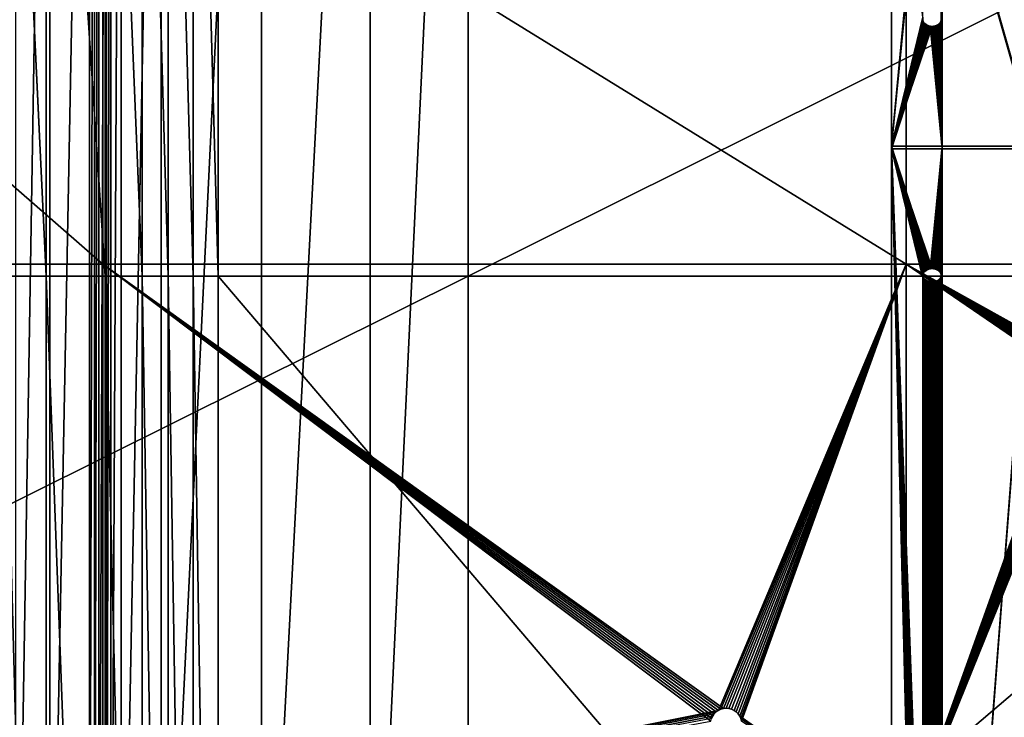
# Model space of a CAD drawing. Extents: x 4 to 899, y 7 to 454.
# Tile 256 of 256: x 439 to 597, y 190 to 302. Entities that reach past the tile are written whole.
import ezdxf

# ---------------------------------------------------------------- set-up
doc = ezdxf.new("R2010")
doc.units = 0

msp = doc.modelspace()

# ---------------------------------------------------------------- linework, layer by layer
for points in [[(6.475002, 9.661072, 439.718628), (897.474976, 453.190216, 162.570862), (6.475001, 453.190216, 162.570862)], [(897.474976, 9.661072, 439.718628), (897.474976, 453.190216, 162.570862), (6.475002, 9.661072, 439.718628)], [(438.0289, 119.231735, 365.355408), (438.0289, 450.540619, 158.330627), (443.475159, 450.540619, 158.330627)], [(438.0289, 119.231735, 365.355408), (443.475159, 450.540619, 158.330627), (443.475159, 119.231735, 365.355408)], [(443.475159, 119.231735, 365.355408), (443.475159, 450.540619, 158.330627), (449.856537, 450.540619, 158.330627)], [(443.475159, 119.231735, 365.355408), (449.856537, 450.540619, 158.330627), (449.856537, 119.231735, 365.355408)], [(449.856537, 119.231735, 365.355408), (449.856537, 450.540619, 158.330627), (450.675262, 450.540619, 158.330627)], [(449.856537, 119.231735, 365.355408), (450.675262, 450.540619, 158.330627), (450.675262, 119.231735, 365.355408)], [(450.675262, 119.231735, 365.355408), (450.675262, 450.540619, 158.330627), (451.374786, 450.540619, 158.330627)], [(450.675262, 119.231735, 365.355408), (451.374786, 450.540619, 158.330627), (451.374786, 119.231735, 365.355408)], [(451.374786, 119.231735, 365.355408), (451.374786, 450.540619, 158.330627), (452.575165, 450.540619, 158.330627)], [(451.374786, 119.231735, 365.355408), (452.575165, 450.540619, 158.330627), (452.575165, 119.231735, 365.355408)], [(452.575165, 119.231735, 365.355408), (452.575165, 450.540619, 158.330627), (453.274719, 450.540619, 158.330627)], [(452.575165, 119.231735, 365.355408), (453.274719, 450.540619, 158.330627), (453.274719, 119.231735, 365.355408)], [(453.274719, 119.231735, 365.355408), (453.274719, 450.540619, 158.330627), (454.956421, 450.540619, 158.330627)], [(453.274719, 119.231735, 365.355408), (454.956421, 450.540619, 158.330627), (454.956421, 119.231735, 365.355408)], [(454.956421, 119.231735, 365.355408), (454.956421, 450.540619, 158.330627), (461.337708, 450.540619, 158.330627)], [(454.956421, 119.231735, 365.355408), (461.337708, 450.540619, 158.330627), (461.337708, 119.231735, 365.355408)], [(461.337708, 119.231735, 365.355408), (461.337708, 450.540619, 158.330627), (477.442932, 450.540619, 158.330627)], [(461.337708, 119.231735, 365.355408), (477.442932, 450.540619, 158.330627), (477.442932, 119.231735, 365.355408)], [(477.442932, 119.231735, 365.355408), (477.442932, 450.540619, 158.330627), (494.878448, 450.540619, 158.330627)], [(477.442932, 119.231735, 365.355408), (494.878448, 450.540619, 158.330627), (494.878448, 119.231735, 365.355408)], [(494.878448, 119.231735, 365.355408), (494.878448, 450.540619, 158.330627), (510.584869, 450.540619, 158.330627)], [(494.878448, 119.231735, 365.355408), (510.584869, 450.540619, 158.330627), (510.584869, 119.231735, 365.355408)], [(510.584869, 119.231735, 365.355408), (510.584869, 450.540619, 158.330627), (898.474976, 449.692596, 158.860535)], [(510.584869, 119.231735, 365.355408), (898.474976, 449.692596, 158.860535), (898.474976, 119.231735, 365.355408)], [(436.062347, 404.455475, 187.127823), (436.062347, 260.570923, 277.036865), (442.878815, 260.570923, 277.036865)], [(436.062347, 404.455475, 187.127823), (442.878815, 260.570923, 277.036865), (442.878815, 404.455475, 187.127823)], [(442.878815, 404.450165, 187.119339), (442.878815, 260.565613, 277.028381), (436.062347, 404.450165, 187.119339)], [(436.062347, 404.450165, 187.119339), (442.878815, 260.565613, 277.028381), (436.062347, 260.565613, 277.028381)], [(442.878815, 404.455475, 187.127823), (442.878815, 260.570923, 277.036865), (452.382874, 260.570923, 277.036865)], [(442.878815, 404.455475, 187.127823), (452.382874, 260.570923, 277.036865), (452.382874, 404.455475, 187.127823)], [(452.382874, 404.450165, 187.119339), (452.382874, 260.565613, 277.028381), (442.878815, 404.450165, 187.119339)], [(442.878815, 404.450165, 187.119339), (452.382874, 260.565613, 277.028381), (442.878815, 260.565613, 277.028381)], [(452.382874, 404.455475, 187.127823), (452.382874, 260.570923, 277.036865), (458.283966, 260.570923, 277.036865)], [(452.382874, 404.455475, 187.127823), (458.283966, 260.570923, 277.036865), (458.283966, 404.455475, 187.127823)], [(458.283966, 404.450165, 187.119339), (458.283966, 260.565613, 277.028381), (452.382874, 404.450165, 187.119339)], [(452.382874, 404.450165, 187.119339), (458.283966, 260.565613, 277.028381), (452.382874, 260.565613, 277.028381)], [(458.283966, 404.455475, 187.127823), (458.283966, 260.570923, 277.036865), (462.495117, 260.570923, 277.036865)], [(458.283966, 404.455475, 187.127823), (462.495117, 260.570923, 277.036865), (462.495117, 404.455475, 187.127823)], [(462.495117, 404.450165, 187.119339), (462.495117, 260.565613, 277.028381), (458.283966, 404.450165, 187.119339)], [(458.283966, 404.450165, 187.119339), (462.495117, 260.565613, 277.028381), (458.283966, 260.565613, 277.028381)], [(462.495117, 404.455475, 187.127823), (462.495117, 260.570923, 277.036865), (466.495117, 260.570923, 277.036865)], [(462.495117, 404.455475, 187.127823), (466.495117, 260.570923, 277.036865), (466.495117, 404.455475, 187.127823)], [(466.495117, 404.450165, 187.119339), (466.495117, 260.565613, 277.028381), (462.495117, 404.450165, 187.119339)], [(462.495117, 404.450165, 187.119339), (466.495117, 260.565613, 277.028381), (462.495117, 260.565613, 277.028381)], [(466.495117, 404.455475, 187.127823), (466.495117, 260.570923, 277.036865), (470.495117, 260.570923, 277.036865)], [(466.495117, 404.455475, 187.127823), (470.495117, 260.570923, 277.036865), (470.495117, 404.455475, 187.127823)], [(470.495117, 404.450165, 187.119339), (470.495117, 260.565613, 277.028381), (466.495117, 404.450165, 187.119339)], [(466.495117, 404.450165, 187.119339), (470.495117, 260.565613, 277.028381), (466.495117, 260.565613, 277.028381)], [(470.495117, 260.570923, 277.036865), (686.472534, 260.570923, 277.036865), (470.495117, 404.455475, 187.127823)], [(470.495117, 404.455475, 187.127823), (686.472534, 260.570923, 277.036865), (686.472534, 404.455475, 187.127823)], [(686.472534, 404.450165, 187.119339), (686.472534, 260.565613, 277.028381), (470.495117, 404.450165, 187.119339)], [(470.495117, 404.450165, 187.119339), (686.472534, 260.565613, 277.028381), (470.495117, 260.565613, 277.028381)], [(360.974976, 262.483551, 0.897724), (360.974976, 341.958557, 0.897724), (451.974976, 262.483551, 0.897724)], [(451.974976, 262.483551, 0.897724), (360.974976, 341.958557, 0.897724), (451.974976, 341.958557, 0.897724)], [(360.974976, 341.958557, 1.697724), (360.974976, 262.483551, 1.697724), (451.974976, 262.483551, 1.697724)], [(360.974976, 341.958557, 1.697724), (451.974976, 262.483551, 1.697724), (451.974976, 341.958557, 1.697724)], [(451.974976, 262.483551, 0.897724), (451.974976, 341.958557, 0.897724), (580.853516, 262.483551, 0.897724)], [(580.853516, 262.483551, 0.897724), (451.974976, 341.958557, 0.897724), (580.853516, 341.958557, 0.897724)], [(451.974976, 341.958557, 1.697724), (451.974976, 262.483551, 1.697724), (580.853516, 262.483551, 1.697724)], [(451.974976, 341.958557, 1.697724), (580.853516, 262.483551, 1.697724), (580.853516, 341.958557, 1.697724)], [(580.853516, 262.483551, 0.897724), (580.853516, 341.958557, 0.897724), (615.607117, 262.483551, 0.897724)], [(615.607117, 262.483551, 0.897724), (580.853516, 341.958557, 0.897724), (615.607117, 341.958557, 0.897724)], [(580.853516, 341.958557, 1.697724), (580.853516, 262.483551, 1.697724), (615.607117, 262.483551, 1.697724)], [(580.853516, 341.958557, 1.697724), (615.607117, 262.483551, 1.697724), (615.607117, 341.958557, 1.697724)], [(583.459473, 334.227386, 156.59668), (578.474976, 338.531219, 153.907349), (578.474976, 281.393982, 189.610641)], [(578.474976, 338.531219, 153.907349), (578.474976, 338.133759, 153.271301), (578.474976, 281.393982, 189.610641)], [(578.474976, 338.133759, 153.271301), (583.497742, 301.718994, 176.025787), (578.474976, 280.996521, 188.974609)], [(578.474976, 281.393982, 189.610641), (578.474976, 338.133759, 153.271301), (578.474976, 280.996521, 188.974609)], [(601.724976, 338.955231, 153.64238), (586.619446, 334.461823, 156.450165), (601.724976, 281.393982, 189.610641)], [(601.724976, 280.996521, 188.974609), (586.619446, 334.064392, 155.814148), (601.724976, 338.5578, 153.006348)], [(583.459473, 334.227386, 156.59668), (578.474976, 281.393982, 189.610641), (583.634399, 334.015472, 156.729095)], [(583.634399, 334.015472, 156.729095), (578.474976, 281.393982, 189.610641), (583.497742, 302.116425, 176.661819)], [(586.619446, 334.064392, 155.814148), (586.474976, 301.498108, 176.163818), (586.452209, 301.718994, 176.025787)], [(586.619446, 334.461823, 156.450165), (586.474976, 301.895538, 176.79985), (586.599976, 281.393982, 189.610641)], [(586.619446, 334.064392, 155.814148), (586.599976, 280.996521, 188.974609), (586.474976, 301.498108, 176.163818)], [(586.619446, 334.461823, 156.450165), (586.599976, 281.393982, 189.610641), (601.724976, 281.393982, 189.610641)], [(601.724976, 280.996521, 188.974609), (586.599976, 280.996521, 188.974609), (586.619446, 334.064392, 155.814148)], [(578.474976, 281.393982, 189.610641), (583.474976, 301.895538, 176.79985), (583.497742, 302.116425, 176.661819)], [(578.474976, 281.393982, 189.610641), (583.497742, 301.674652, 176.937881), (583.474976, 301.895538, 176.79985)], [(578.474976, 280.996521, 188.974609), (583.497742, 301.718994, 176.025787), (583.474976, 301.498108, 176.163818)], [(583.56543, 301.460449, 177.071716), (583.497742, 301.674652, 176.937881), (578.474976, 281.393982, 189.610641)], [(583.497742, 301.718994, 176.025787), (583.497742, 302.116425, 176.661819), (583.474976, 301.498108, 176.163818)], [(583.474976, 301.498108, 176.163818), (583.497742, 302.116425, 176.661819), (583.474976, 301.895538, 176.79985)], [(583.474976, 301.498108, 176.163818), (583.474976, 301.895538, 176.79985), (583.497742, 301.277191, 176.301834)], [(583.497742, 301.277191, 176.301834), (583.474976, 301.895538, 176.79985), (583.497742, 301.674652, 176.937881)], [(583.497742, 301.277191, 176.301834), (583.497742, 301.674652, 176.937881), (583.56543, 301.063019, 176.435684)], [(583.56543, 301.063019, 176.435684), (583.497742, 301.674652, 176.937881), (583.56543, 301.460449, 177.071716)], [(586.599976, 281.393982, 189.610641), (586.452209, 301.674652, 176.937881), (586.384521, 301.460449, 177.071716)], [(586.452209, 301.277191, 176.301834), (586.384521, 301.460449, 177.071716), (586.452209, 301.674652, 176.937881)], [(586.474976, 301.895538, 176.79985), (586.452209, 301.674652, 176.937881), (586.599976, 281.393982, 189.610641)], [(586.474976, 301.498108, 176.163818), (586.452209, 301.674652, 176.937881), (586.474976, 301.895538, 176.79985)], [(586.474976, 301.498108, 176.163818), (586.474976, 301.895538, 176.79985), (586.452209, 301.718994, 176.025787)], [(586.452209, 301.277191, 176.301834), (586.452209, 301.674652, 176.937881), (586.474976, 301.498108, 176.163818)], [(578.474976, 280.996521, 188.974609), (583.474976, 301.498108, 176.163818), (583.497742, 301.277191, 176.301834)], [(578.474976, 281.393982, 189.610641), (583.675964, 301.259491, 177.197296), (583.56543, 301.460449, 177.071716)], [(583.497742, 301.277191, 176.301834), (583.56543, 301.063019, 176.435684), (578.474976, 280.996521, 188.974609)], [(578.474976, 281.393982, 189.610641), (583.825928, 301.07785, 177.310791), (583.675964, 301.259491, 177.197296)], [(584.010803, 300.921082, 177.408752), (583.825928, 301.07785, 177.310791), (578.474976, 281.393982, 189.610641)], [(583.56543, 301.063019, 176.435684), (583.675964, 300.862061, 176.561249), (578.474976, 280.996521, 188.974609)], [(578.474976, 281.393982, 189.610641), (584.224976, 300.793884, 177.488235), (584.010803, 300.921082, 177.408752)], [(578.474976, 280.996521, 188.974609), (583.675964, 300.862061, 176.561249), (583.825928, 300.68042, 176.674759)], [(584.461975, 300.700165, 177.546783), (584.224976, 300.793884, 177.488235), (578.474976, 281.393982, 189.610641)], [(578.474976, 281.393982, 189.610641), (584.714539, 300.642792, 177.582657), (584.461975, 300.700165, 177.546783)], [(578.474976, 280.996521, 188.974609), (583.825928, 300.68042, 176.674759), (584.010803, 300.523621, 176.772736)], [(578.474976, 281.393982, 189.610641), (584.974976, 300.623474, 177.594727), (584.714539, 300.642792, 177.582657)], [(586.599976, 281.393982, 189.610641), (584.974976, 300.623474, 177.594727), (578.474976, 281.393982, 189.610641)], [(584.010803, 300.523621, 176.772736), (584.224976, 300.396454, 176.852203), (578.474976, 280.996521, 188.974609)], [(584.224976, 300.396454, 176.852203), (584.461975, 300.302734, 176.910767), (578.474976, 280.996521, 188.974609)], [(578.474976, 280.996521, 188.974609), (584.461975, 300.302734, 176.910767), (584.714539, 300.245361, 176.946609)], [(578.474976, 280.996521, 188.974609), (584.714539, 300.245361, 176.946609), (586.599976, 280.996521, 188.974609)], [(583.56543, 301.063019, 176.435684), (583.56543, 301.460449, 177.071716), (583.675964, 300.862061, 176.561249)], [(583.675964, 300.862061, 176.561249), (583.56543, 301.460449, 177.071716), (583.675964, 301.259491, 177.197296)], [(583.675964, 300.862061, 176.561249), (583.675964, 301.259491, 177.197296), (583.825928, 300.68042, 176.674759)], [(583.825928, 300.68042, 176.674759), (583.675964, 301.259491, 177.197296), (583.825928, 301.07785, 177.310791)], [(583.825928, 300.68042, 176.674759), (583.825928, 301.07785, 177.310791), (584.010803, 300.523621, 176.772736)], [(584.010803, 300.523621, 176.772736), (583.825928, 301.07785, 177.310791), (584.010803, 300.921082, 177.408752)], [(584.010803, 300.523621, 176.772736), (584.010803, 300.921082, 177.408752), (584.224976, 300.396454, 176.852203)], [(584.224976, 300.396454, 176.852203), (584.010803, 300.921082, 177.408752), (584.224976, 300.793884, 177.488235)], [(584.224976, 300.396454, 176.852203), (584.224976, 300.793884, 177.488235), (584.461975, 300.302734, 176.910767)], [(584.461975, 300.302734, 176.910767), (584.224976, 300.793884, 177.488235), (584.461975, 300.700165, 177.546783)], [(584.461975, 300.302734, 176.910767), (584.461975, 300.700165, 177.546783), (584.714539, 300.245361, 176.946609)], [(584.714539, 300.245361, 176.946609), (584.461975, 300.700165, 177.546783), (584.714539, 300.642792, 177.582657)], [(584.714539, 300.245361, 176.946609), (584.714539, 300.642792, 177.582657), (584.974976, 300.226013, 176.958694)], [(584.974976, 300.226013, 176.958694), (584.714539, 300.642792, 177.582657), (584.974976, 300.623474, 177.594727)], [(586.599976, 280.996521, 188.974609), (584.714539, 300.245361, 176.946609), (584.974976, 300.226013, 176.958694)], [(586.599976, 281.393982, 189.610641), (585.235474, 300.642792, 177.582657), (584.974976, 300.623474, 177.594727)], [(585.235474, 300.245361, 176.946609), (584.974976, 300.623474, 177.594727), (585.235474, 300.642792, 177.582657)], [(584.974976, 300.226013, 176.958694), (584.974976, 300.623474, 177.594727), (585.235474, 300.245361, 176.946609)], [(586.599976, 280.996521, 188.974609), (584.974976, 300.226013, 176.958694), (585.235474, 300.245361, 176.946609)], [(585.488037, 300.700165, 177.546783), (585.235474, 300.642792, 177.582657), (586.599976, 281.393982, 189.610641)], [(585.488037, 300.302734, 176.910767), (585.235474, 300.642792, 177.582657), (585.488037, 300.700165, 177.546783)], [(585.235474, 300.245361, 176.946609), (585.235474, 300.642792, 177.582657), (585.488037, 300.302734, 176.910767)], [(585.235474, 300.245361, 176.946609), (585.488037, 300.302734, 176.910767), (586.599976, 280.996521, 188.974609)], [(586.599976, 281.393982, 189.610641), (585.724976, 300.793884, 177.488235), (585.488037, 300.700165, 177.546783)], [(585.724976, 300.396454, 176.852203), (585.488037, 300.700165, 177.546783), (585.724976, 300.793884, 177.488235)], [(585.488037, 300.302734, 176.910767), (585.488037, 300.700165, 177.546783), (585.724976, 300.396454, 176.852203)], [(585.488037, 300.302734, 176.910767), (585.724976, 300.396454, 176.852203), (586.599976, 280.996521, 188.974609)], [(586.599976, 281.393982, 189.610641), (585.939148, 300.921082, 177.408752), (585.724976, 300.793884, 177.488235)], [(585.939148, 300.523621, 176.772736), (585.724976, 300.793884, 177.488235), (585.939148, 300.921082, 177.408752)], [(585.724976, 300.396454, 176.852203), (585.724976, 300.793884, 177.488235), (585.939148, 300.523621, 176.772736)], [(586.599976, 280.996521, 188.974609), (585.724976, 300.396454, 176.852203), (585.939148, 300.523621, 176.772736)], [(586.124084, 301.07785, 177.310791), (585.939148, 300.921082, 177.408752), (586.599976, 281.393982, 189.610641)], [(586.124084, 300.68042, 176.674759), (585.939148, 300.921082, 177.408752), (586.124084, 301.07785, 177.310791)], [(585.939148, 300.523621, 176.772736), (585.939148, 300.921082, 177.408752), (586.124084, 300.68042, 176.674759)], [(586.599976, 280.996521, 188.974609), (585.939148, 300.523621, 176.772736), (586.124084, 300.68042, 176.674759)], [(586.274048, 301.259491, 177.197296), (586.124084, 301.07785, 177.310791), (586.599976, 281.393982, 189.610641)], [(586.274048, 300.862061, 176.561249), (586.124084, 301.07785, 177.310791), (586.274048, 301.259491, 177.197296)], [(586.124084, 300.68042, 176.674759), (586.124084, 301.07785, 177.310791), (586.274048, 300.862061, 176.561249)], [(586.599976, 280.996521, 188.974609), (586.124084, 300.68042, 176.674759), (586.274048, 300.862061, 176.561249)], [(586.599976, 281.393982, 189.610641), (586.384521, 301.460449, 177.071716), (586.274048, 301.259491, 177.197296)], [(586.384521, 301.063019, 176.435684), (586.274048, 301.259491, 177.197296), (586.384521, 301.460449, 177.071716)], [(586.274048, 300.862061, 176.561249), (586.274048, 301.259491, 177.197296), (586.384521, 301.063019, 176.435684)], [(586.274048, 300.862061, 176.561249), (586.384521, 301.063019, 176.435684), (586.599976, 280.996521, 188.974609)], [(586.384521, 301.063019, 176.435684), (586.384521, 301.460449, 177.071716), (586.452209, 301.277191, 176.301834)], [(586.599976, 280.996521, 188.974609), (586.384521, 301.063019, 176.435684), (586.452209, 301.277191, 176.301834)], [(586.599976, 280.996521, 188.974609), (586.452209, 301.277191, 176.301834), (586.474976, 301.498108, 176.163818)], [(583.634399, 84.816315, 312.445984), (583.850098, 84.999245, 312.331696), (578.474976, 281.393982, 189.610641)], [(578.474976, 281.393982, 189.610641), (583.850098, 84.999245, 312.331696), (584.099976, 85.147629, 312.238983)], [(578.474976, 281.393982, 189.610641), (584.099976, 85.147629, 312.238983), (584.376465, 85.256958, 312.170685)], [(583.497742, 260.671509, 202.559479), (583.474976, 260.892426, 202.421448), (578.474976, 281.393982, 189.610641)], [(578.474976, 281.393982, 189.610641), (583.474976, 260.892426, 202.421448), (583.497742, 261.113312, 202.283417)], [(578.474976, 281.393982, 189.610641), (583.497742, 261.113312, 202.283417), (583.56543, 261.327484, 202.149582)], [(578.474976, 281.393982, 189.610641), (584.010803, 261.866882, 201.812546), (584.224976, 261.994049, 201.733078)], [(578.474976, 79.876541, 315.532715), (583.330505, 84.369957, 312.724915), (578.474976, 281.393982, 189.610641)], [(578.474976, 281.393982, 189.610641), (583.330505, 84.369957, 312.724915), (583.459473, 84.604408, 312.57843)], [(578.474976, 281.393982, 189.610641), (583.459473, 84.604408, 312.57843), (583.634399, 84.816315, 312.445984)], [(583.56543, 261.327484, 202.149582), (583.675964, 261.528442, 202.024017), (578.474976, 281.393982, 189.610641)], [(578.474976, 281.393982, 189.610641), (583.675964, 261.528442, 202.024017), (583.825928, 261.710083, 201.910507)], [(578.474976, 281.393982, 189.610641), (583.825928, 261.710083, 201.910507), (584.010803, 261.866882, 201.812546)], [(584.224976, 261.994049, 201.733078), (584.461975, 262.087769, 201.674515), (578.474976, 281.393982, 189.610641)], [(578.474976, 281.393982, 189.610641), (584.461975, 262.087769, 201.674515), (584.714539, 262.145172, 201.638641)], [(578.474976, 281.393982, 189.610641), (584.714539, 262.145172, 201.638641), (586.599976, 281.393982, 189.610641)], [(583.825928, 125.174339, 287.227509), (578.474976, 281.393982, 189.610641), (583.675964, 124.992699, 287.341003)], [(583.675964, 124.992699, 287.341003), (578.474976, 281.393982, 189.610641), (583.56543, 124.79174, 287.466583)], [(584.224976, 125.458313, 287.050049), (583.497742, 260.671509, 202.559479), (578.474976, 281.393982, 189.610641)], [(584.224976, 125.458313, 287.050049), (578.474976, 281.393982, 189.610641), (584.010803, 125.331131, 287.129547)], [(584.010803, 125.331131, 287.129547), (578.474976, 281.393982, 189.610641), (583.825928, 125.174339, 287.227509)], [(584.376465, 85.256958, 312.170685), (583.474976, 124.356667, 287.738464), (578.474976, 281.393982, 189.610641)], [(578.474976, 281.393982, 189.610641), (583.474976, 124.356667, 287.738464), (583.497742, 124.57756, 287.600403)], [(578.474976, 281.393982, 189.610641), (583.497742, 124.57756, 287.600403), (583.56543, 124.79174, 287.466583)], [(578.474976, 281.393982, 189.610641), (578.474976, 280.996521, 188.974609), (578.474976, 79.876541, 315.532715)], [(586.599976, 281.393982, 189.610641), (584.714539, 262.145172, 201.638641), (584.974976, 262.16449, 201.626572)], [(586.599976, 281.393982, 189.610641), (584.974976, 262.16449, 201.626572), (585.235474, 262.145172, 201.638641)], [(585.488037, 262.087769, 201.674515), (586.599976, 281.393982, 189.610641), (585.235474, 262.145172, 201.638641)], [(585.724976, 261.994049, 201.733078), (586.599976, 281.393982, 189.610641), (585.488037, 262.087769, 201.674515)], [(585.724976, 261.994049, 201.733078), (585.939148, 261.866882, 201.812546), (586.599976, 281.393982, 189.610641)], [(586.474976, 260.892426, 202.421448), (585.724976, 125.458313, 287.050049), (586.599976, 281.393982, 189.610641)], [(586.599976, 281.393982, 189.610641), (585.724976, 125.458313, 287.050049), (585.939148, 125.331131, 287.129547)], [(586.599976, 281.393982, 189.610641), (585.939148, 261.866882, 201.812546), (586.124084, 261.710083, 201.910507)], [(586.599976, 281.393982, 189.610641), (585.939148, 125.331131, 287.129547), (586.124084, 125.174339, 287.227509)], [(586.599976, 281.393982, 189.610641), (586.124084, 261.710083, 201.910507), (586.274048, 261.528442, 202.024017)], [(586.124084, 125.174339, 287.227509), (586.274048, 124.992699, 287.341003), (586.599976, 281.393982, 189.610641)], [(586.274048, 261.528442, 202.024017), (586.384521, 261.327484, 202.149582), (586.599976, 281.393982, 189.610641)], [(586.599976, 281.393982, 189.610641), (586.274048, 124.992699, 287.341003), (586.384521, 124.79174, 287.466583)], [(586.599976, 281.393982, 189.610641), (586.384521, 261.327484, 202.149582), (586.452209, 261.113312, 202.283417)], [(586.452209, 124.57756, 287.600403), (586.599976, 281.393982, 189.610641), (586.384521, 124.79174, 287.466583)], [(586.599976, 281.393982, 189.610641), (586.452209, 261.113312, 202.283417), (586.474976, 260.892426, 202.421448)], [(586.474976, 124.356667, 287.738464), (586.599976, 281.393982, 189.610641), (586.452209, 124.57756, 287.600403)], [(586.474976, 124.356667, 287.738464), (586.619446, 84.369957, 312.724915), (586.599976, 281.393982, 189.610641)], [(601.724976, 281.393982, 189.610641), (586.599976, 281.393982, 189.610641), (586.619446, 84.369957, 312.724915)], [(601.724976, 281.393982, 189.610641), (586.619446, 84.369957, 312.724915), (601.724976, 79.452522, 315.797668)], [(584.461975, 261.690338, 201.038467), (584.224976, 261.596619, 201.097031), (578.474976, 280.996521, 188.974609)], [(578.474976, 280.996521, 188.974609), (584.224976, 261.596619, 201.097031), (584.010803, 261.469421, 201.176498)], [(578.474976, 280.996521, 188.974609), (584.010803, 261.469421, 201.176498), (583.825928, 261.312653, 201.274475)], [(583.825928, 261.312653, 201.274475), (583.675964, 261.131012, 201.38797), (578.474976, 280.996521, 188.974609)], [(578.474976, 280.996521, 188.974609), (583.675964, 261.131012, 201.38797), (583.56543, 260.930054, 201.51355)], [(578.474976, 280.996521, 188.974609), (583.56543, 260.930054, 201.51355), (583.497742, 260.715851, 201.647385)], [(586.599976, 280.996521, 188.974609), (584.974976, 261.767029, 200.990524), (578.474976, 280.996521, 188.974609)], [(578.474976, 280.996521, 188.974609), (584.974976, 261.767029, 200.990524), (584.714539, 261.747711, 201.002609)], [(578.474976, 280.996521, 188.974609), (584.714539, 261.747711, 201.002609), (584.461975, 261.690338, 201.038467)], [(583.497742, 260.715851, 201.647385), (583.474976, 260.494965, 201.785416), (578.474976, 280.996521, 188.974609)], [(578.474976, 280.996521, 188.974609), (583.474976, 260.494965, 201.785416), (583.497742, 260.274078, 201.923447)], [(578.474976, 280.996521, 188.974609), (583.497742, 260.274078, 201.923447), (583.474976, 123.959221, 287.102417)], [(583.474976, 123.959221, 287.102417), (584.671082, 84.926468, 311.492798), (578.474976, 280.996521, 188.974609)], [(578.474976, 280.996521, 188.974609), (584.671082, 84.926468, 311.492798), (584.376465, 84.85952, 311.534637)], [(578.474976, 280.996521, 188.974609), (584.376465, 84.85952, 311.534637), (584.099976, 84.750183, 311.602936)], [(584.099976, 84.750183, 311.602936), (583.850098, 84.601799, 311.695648), (578.474976, 280.996521, 188.974609)], [(578.474976, 280.996521, 188.974609), (583.850098, 84.601799, 311.695648), (583.634399, 84.418892, 311.809967)], [(578.474976, 280.996521, 188.974609), (583.634399, 84.418892, 311.809967), (578.474976, 79.479111, 314.896698)], [(578.474976, 79.876541, 315.532715), (578.474976, 280.996521, 188.974609), (578.474976, 79.479111, 314.896698)], [(586.599976, 280.996521, 188.974609), (585.235474, 261.747711, 201.002609), (584.974976, 261.767029, 200.990524)], [(586.599976, 280.996521, 188.974609), (585.488037, 261.690338, 201.038467), (585.235474, 261.747711, 201.002609)], [(585.724976, 261.596619, 201.097031), (585.488037, 261.690338, 201.038467), (586.599976, 280.996521, 188.974609)], [(586.599976, 280.996521, 188.974609), (585.939148, 261.469421, 201.176498), (585.724976, 261.596619, 201.097031)], [(586.599976, 280.996521, 188.974609), (586.124084, 261.312653, 201.274475), (585.939148, 261.469421, 201.176498)], [(586.274048, 261.131012, 201.38797), (586.124084, 261.312653, 201.274475), (586.599976, 280.996521, 188.974609)], [(586.384521, 260.930054, 201.51355), (586.274048, 261.131012, 201.38797), (586.599976, 280.996521, 188.974609)], [(586.599976, 280.996521, 188.974609), (586.452209, 260.715851, 201.647385), (586.384521, 260.930054, 201.51355)], [(586.599976, 280.996521, 188.974609), (586.474976, 260.494965, 201.785416), (586.452209, 260.715851, 201.647385)], [(586.619446, 83.972527, 312.088898), (586.474976, 260.494965, 201.785416), (586.599976, 280.996521, 188.974609)], [(601.724976, 280.996521, 188.974609), (586.619446, 83.972527, 312.088898), (586.599976, 280.996521, 188.974609)], [(601.724976, 79.055084, 315.161621), (586.619446, 83.972527, 312.088898), (601.724976, 280.996521, 188.974609)], [(360.974976, 171.108551, 0.897724), (360.974976, 262.483551, 0.897724), (451.974976, 171.108551, 0.897724)], [(451.974976, 171.108551, 0.897724), (360.974976, 262.483551, 0.897724), (451.974976, 262.483551, 0.897724)], [(451.974976, 171.108551, 1.697724), (451.974976, 262.483551, 1.697724), (360.974976, 262.483551, 1.697724)], [(451.974976, 171.108551, 1.697724), (360.974976, 262.483551, 1.697724), (360.974976, 171.108551, 1.697724)], [(451.974976, 262.483551, 0.897724), (550.724976, 190.92363, 0.897724), (451.974976, 171.108551, 0.897724)], [(580.853516, 262.483551, 0.897724), (551.540894, 191.220581, 0.897724), (451.974976, 262.483551, 0.897724)], [(451.974976, 262.483551, 0.897724), (551.540894, 191.220581, 0.897724), (551.119934, 191.107788, 0.897724)], [(451.974976, 262.483551, 0.897724), (551.119934, 191.107788, 0.897724), (550.724976, 190.92363, 0.897724)], [(550.059875, 190.365509, 1.697724), (550.368042, 190.673676, 1.697724), (451.974976, 262.483551, 1.697724)], [(451.974976, 262.483551, 1.697724), (550.368042, 190.673676, 1.697724), (550.724976, 190.92363, 1.697724)], [(451.974976, 262.483551, 1.697724), (550.724976, 190.92363, 1.697724), (580.853516, 262.483551, 1.697724)], [(549.512939, 189.192673, 1.697724), (549.625732, 189.613602, 1.697724), (451.974976, 262.483551, 1.697724)], [(451.974976, 262.483551, 1.697724), (549.625732, 189.613602, 1.697724), (549.809937, 190.00856, 1.697724)], [(451.974976, 262.483551, 1.697724), (549.809937, 190.00856, 1.697724), (550.059875, 190.365509, 1.697724)], [(549.512939, 189.192673, 1.697724), (451.974976, 262.483551, 1.697724), (451.974976, 171.108551, 1.697724)], [(580.853516, 262.483551, 1.697724), (550.724976, 190.92363, 1.697724), (551.119934, 191.107788, 1.697724)], [(580.853516, 262.483551, 1.697724), (551.119934, 191.107788, 1.697724), (551.540894, 191.220581, 1.697724)], [(580.853516, 262.483551, 0.897724), (551.974976, 191.25856, 0.897724), (551.540894, 191.220581, 0.897724)], [(551.540894, 191.220581, 1.697724), (551.974976, 191.25856, 1.697724), (580.853516, 262.483551, 1.697724)], [(552.409119, 191.220581, 0.897724), (551.974976, 191.25856, 0.897724), (580.853516, 262.483551, 0.897724)], [(551.974976, 191.25856, 1.697724), (552.409119, 191.220581, 1.697724), (580.853516, 262.483551, 1.697724)], [(580.853516, 262.483551, 0.897724), (552.830017, 191.107788, 0.897724), (552.409119, 191.220581, 0.897724)], [(580.853516, 262.483551, 1.697724), (552.409119, 191.220581, 1.697724), (552.830017, 191.107788, 1.697724)], [(580.853516, 262.483551, 0.897724), (553.224976, 190.92363, 0.897724), (552.830017, 191.107788, 0.897724)], [(580.853516, 262.483551, 1.697724), (552.830017, 191.107788, 1.697724), (553.224976, 190.92363, 1.697724)], [(553.58197, 190.673676, 0.897724), (553.224976, 190.92363, 0.897724), (580.853516, 262.483551, 0.897724)], [(553.224976, 190.92363, 1.697724), (553.58197, 190.673676, 1.697724), (580.853516, 262.483551, 1.697724)], [(580.853516, 262.483551, 0.897724), (553.890076, 190.365509, 0.897724), (553.58197, 190.673676, 0.897724)], [(580.853516, 262.483551, 1.697724), (553.58197, 190.673676, 1.697724), (553.890076, 190.365509, 1.697724)], [(580.853516, 262.483551, 0.897724), (554.140076, 190.00856, 0.897724), (553.890076, 190.365509, 0.897724)], [(580.853516, 262.483551, 1.697724), (553.890076, 190.365509, 1.697724), (554.140076, 190.00856, 1.697724)], [(554.324219, 189.613602, 0.897724), (554.140076, 190.00856, 0.897724), (580.853516, 262.483551, 0.897724)], [(554.140076, 190.00856, 1.697724), (580.853516, 171.108551, 1.697724), (580.853516, 262.483551, 1.697724)], [(580.853516, 262.483551, 0.897724), (554.437012, 189.192673, 0.897724), (554.324219, 189.613602, 0.897724)], [(580.853516, 171.108551, 0.897724), (554.437012, 189.192673, 0.897724), (580.853516, 262.483551, 0.897724)], [(608.107117, 246.774094, 0.897724), (607.857239, 246.599136, 0.897724), (580.853516, 262.483551, 0.897724)], [(580.853516, 262.483551, 0.897724), (607.857239, 246.599136, 0.897724), (607.641541, 246.383438, 0.897724)], [(615.607117, 262.483551, 0.897724), (608.678223, 246.981979, 0.897724), (580.853516, 262.483551, 0.897724)], [(580.853516, 262.483551, 0.897724), (608.678223, 246.981979, 0.897724), (608.383545, 246.903015, 0.897724)], [(580.853516, 262.483551, 0.897724), (608.383545, 246.903015, 0.897724), (608.107117, 246.774094, 0.897724)], [(607.641541, 246.383438, 0.897724), (607.466553, 246.13356, 0.897724), (580.853516, 262.483551, 0.897724)], [(580.853516, 262.483551, 0.897724), (607.466553, 246.13356, 0.897724), (607.337646, 245.857086, 0.897724)], [(580.853516, 262.483551, 0.897724), (607.337646, 245.857086, 0.897724), (607.258667, 245.562439, 0.897724)], [(607.258667, 245.562439, 0.897724), (607.232117, 245.258545, 0.897724), (580.853516, 262.483551, 0.897724)], [(580.853516, 262.483551, 0.897724), (607.232117, 245.258545, 0.897724), (607.258667, 244.954666, 0.897724)], [(580.853516, 262.483551, 0.897724), (607.258667, 244.954666, 0.897724), (580.853516, 171.108551, 0.897724)], [(607.466553, 244.383545, 1.697724), (607.337646, 244.660019, 1.697724), (580.853516, 262.483551, 1.697724)], [(580.853516, 262.483551, 1.697724), (607.641541, 246.383438, 1.697724), (607.857239, 246.599136, 1.697724)], [(607.337646, 244.660019, 1.697724), (607.258667, 244.954666, 1.697724), (580.853516, 262.483551, 1.697724)], [(580.853516, 262.483551, 1.697724), (607.258667, 244.954666, 1.697724), (607.232117, 245.258545, 1.697724)], [(580.853516, 262.483551, 1.697724), (607.232117, 245.258545, 1.697724), (607.258667, 245.562439, 1.697724)], [(607.258667, 245.562439, 1.697724), (607.337646, 245.857086, 1.697724), (580.853516, 262.483551, 1.697724)], [(580.853516, 262.483551, 1.697724), (607.337646, 245.857086, 1.697724), (607.466553, 246.13356, 1.697724)], [(580.853516, 262.483551, 1.697724), (607.466553, 246.13356, 1.697724), (607.641541, 246.383438, 1.697724)], [(607.857239, 246.599136, 1.697724), (608.107117, 246.774094, 1.697724), (580.853516, 262.483551, 1.697724)], [(580.853516, 262.483551, 1.697724), (608.107117, 246.774094, 1.697724), (608.383545, 246.903015, 1.697724)], [(580.853516, 262.483551, 1.697724), (608.383545, 246.903015, 1.697724), (615.607117, 262.483551, 1.697724)], [(580.853516, 262.483551, 1.697724), (580.853516, 171.108551, 1.697724), (607.641541, 244.133667, 1.697724)], [(580.853516, 262.483551, 1.697724), (607.641541, 244.133667, 1.697724), (607.466553, 244.383545, 1.697724)], [(584.714539, 261.747711, 201.002609), (584.714539, 262.145172, 201.638641), (584.461975, 261.690338, 201.038467)], [(584.461975, 261.690338, 201.038467), (584.714539, 262.145172, 201.638641), (584.461975, 262.087769, 201.674515)], [(584.974976, 261.767029, 200.990524), (584.974976, 262.16449, 201.626572), (584.714539, 261.747711, 201.002609)], [(584.714539, 261.747711, 201.002609), (584.974976, 262.16449, 201.626572), (584.714539, 262.145172, 201.638641)], [(584.974976, 261.767029, 200.990524), (585.235474, 262.145172, 201.638641), (584.974976, 262.16449, 201.626572)], [(585.235474, 261.747711, 201.002609), (585.235474, 262.145172, 201.638641), (584.974976, 261.767029, 200.990524)], [(585.235474, 261.747711, 201.002609), (585.488037, 262.087769, 201.674515), (585.235474, 262.145172, 201.638641)], [(442.878815, 7.011475, 435.478394), (442.878815, 260.570923, 277.036865), (436.062347, 260.570923, 277.036865)], [(442.878815, 7.011475, 435.478394), (436.062347, 260.570923, 277.036865), (436.062347, 7.011475, 435.478394)], [(436.062347, 7.006176, 435.46991), (436.062347, 260.565613, 277.028381), (442.878815, 7.006176, 435.46991)], [(442.878815, 7.006176, 435.46991), (436.062347, 260.565613, 277.028381), (442.878815, 260.565613, 277.028381)], [(452.382874, 7.011475, 435.478394), (452.382874, 260.570923, 277.036865), (442.878815, 260.570923, 277.036865)], [(452.382874, 7.011475, 435.478394), (442.878815, 260.570923, 277.036865), (442.878815, 7.011475, 435.478394)], [(442.878815, 7.006176, 435.46991), (442.878815, 260.565613, 277.028381), (452.382874, 7.006176, 435.46991)], [(452.382874, 7.006176, 435.46991), (442.878815, 260.565613, 277.028381), (452.382874, 260.565613, 277.028381)], [(458.283966, 7.011475, 435.478394), (458.283966, 260.570923, 277.036865), (452.382874, 260.570923, 277.036865)], [(458.283966, 7.011475, 435.478394), (452.382874, 260.570923, 277.036865), (452.382874, 7.011475, 435.478394)], [(452.382874, 7.006176, 435.46991), (452.382874, 260.565613, 277.028381), (458.283966, 7.006176, 435.46991)], [(458.283966, 7.006176, 435.46991), (452.382874, 260.565613, 277.028381), (458.283966, 260.565613, 277.028381)], [(462.495117, 7.011475, 435.478394), (462.495117, 260.570923, 277.036865), (458.283966, 260.570923, 277.036865)], [(462.495117, 7.011475, 435.478394), (458.283966, 260.570923, 277.036865), (458.283966, 7.011475, 435.478394)], [(458.283966, 7.006176, 435.46991), (458.283966, 260.565613, 277.028381), (462.495117, 7.006176, 435.46991)], [(462.495117, 7.006176, 435.46991), (458.283966, 260.565613, 277.028381), (462.495117, 260.565613, 277.028381)], [(466.495117, 7.011475, 435.478394), (466.495117, 260.570923, 277.036865), (462.495117, 260.570923, 277.036865)], [(466.495117, 7.011475, 435.478394), (462.495117, 260.570923, 277.036865), (462.495117, 7.011475, 435.478394)], [(462.495117, 7.006176, 435.46991), (462.495117, 260.565613, 277.028381), (466.495117, 7.006176, 435.46991)], [(466.495117, 7.006176, 435.46991), (462.495117, 260.565613, 277.028381), (466.495117, 260.565613, 277.028381)], [(470.495117, 7.011475, 435.478394), (470.495117, 260.570923, 277.036865), (466.495117, 260.570923, 277.036865)], [(470.495117, 7.011475, 435.478394), (466.495117, 260.570923, 277.036865), (466.495117, 7.011475, 435.478394)], [(466.495117, 7.006176, 435.46991), (466.495117, 260.565613, 277.028381), (470.495117, 7.006176, 435.46991)], [(470.495117, 7.006176, 435.46991), (466.495117, 260.565613, 277.028381), (470.495117, 260.565613, 277.028381)], [(686.472534, 7.011475, 435.478394), (686.472534, 260.570923, 277.036865), (470.495117, 260.570923, 277.036865)], [(686.472534, 7.011475, 435.478394), (470.495117, 260.570923, 277.036865), (470.495117, 7.011475, 435.478394)], [(470.495117, 7.006176, 435.46991), (470.495117, 260.565613, 277.028381), (686.472534, 7.006176, 435.46991)], [(686.472534, 7.006176, 435.46991), (470.495117, 260.565613, 277.028381), (686.472534, 260.565613, 277.028381)], [(583.497742, 260.715851, 201.647385), (583.497742, 261.113312, 202.283417), (583.474976, 260.494965, 201.785416)], [(583.474976, 260.494965, 201.785416), (583.497742, 261.113312, 202.283417), (583.474976, 260.892426, 202.421448)], [(583.474976, 260.494965, 201.785416), (583.474976, 260.892426, 202.421448), (583.497742, 260.274078, 201.923447)], [(583.497742, 260.274078, 201.923447), (583.474976, 260.892426, 202.421448), (583.497742, 260.671509, 202.559479)], [(583.56543, 260.930054, 201.51355), (583.56543, 261.327484, 202.149582), (583.497742, 260.715851, 201.647385)], [(583.497742, 260.715851, 201.647385), (583.56543, 261.327484, 202.149582), (583.497742, 261.113312, 202.283417)], [(583.56543, 260.457336, 202.693314), (583.497742, 260.671509, 202.559479), (584.224976, 125.458313, 287.050049)], [(583.497742, 260.274078, 201.923447), (583.497742, 260.671509, 202.559479), (583.56543, 260.059906, 202.057281)], [(583.56543, 260.059906, 202.057281), (583.497742, 260.671509, 202.559479), (583.56543, 260.457336, 202.693314)], [(583.675964, 261.131012, 201.38797), (583.675964, 261.528442, 202.024017), (583.56543, 260.930054, 201.51355)], [(583.56543, 260.930054, 201.51355), (583.675964, 261.528442, 202.024017), (583.56543, 261.327484, 202.149582)], [(583.825928, 261.312653, 201.274475), (583.825928, 261.710083, 201.910507), (583.675964, 261.131012, 201.38797)], [(583.675964, 261.131012, 201.38797), (583.825928, 261.710083, 201.910507), (583.675964, 261.528442, 202.024017)], [(584.010803, 261.469421, 201.176498), (584.010803, 261.866882, 201.812546), (583.825928, 261.312653, 201.274475)], [(583.825928, 261.312653, 201.274475), (584.010803, 261.866882, 201.812546), (583.825928, 261.710083, 201.910507)], [(584.224976, 261.596619, 201.097031), (584.224976, 261.994049, 201.733078), (584.010803, 261.469421, 201.176498)], [(584.010803, 261.469421, 201.176498), (584.224976, 261.994049, 201.733078), (584.010803, 261.866882, 201.812546)], [(584.461975, 261.690338, 201.038467), (584.461975, 262.087769, 201.674515), (584.224976, 261.596619, 201.097031)], [(584.224976, 261.596619, 201.097031), (584.461975, 262.087769, 201.674515), (584.224976, 261.994049, 201.733078)], [(584.461975, 125.552025, 286.991486), (586.452209, 260.671509, 202.559479), (584.224976, 125.458313, 287.050049)], [(584.224976, 125.458313, 287.050049), (586.452209, 260.671509, 202.559479), (586.384521, 260.457336, 202.693314)], [(584.714539, 125.609413, 286.955658), (586.474976, 260.892426, 202.421448), (584.461975, 125.552025, 286.991486)], [(584.461975, 125.552025, 286.991486), (586.474976, 260.892426, 202.421448), (586.452209, 260.671509, 202.559479)], [(584.714539, 125.609413, 286.955658), (584.974976, 125.628738, 286.943573), (586.474976, 260.892426, 202.421448)], [(586.474976, 260.892426, 202.421448), (584.974976, 125.628738, 286.943573), (585.235474, 125.609413, 286.955658)], [(585.488037, 261.690338, 201.038467), (585.488037, 262.087769, 201.674515), (585.235474, 261.747711, 201.002609)], [(585.235474, 125.609413, 286.955658), (585.488037, 125.552025, 286.991486), (586.474976, 260.892426, 202.421448)], [(585.488037, 261.690338, 201.038467), (585.724976, 261.994049, 201.733078), (585.488037, 262.087769, 201.674515)], [(585.724976, 261.596619, 201.097031), (585.724976, 261.994049, 201.733078), (585.488037, 261.690338, 201.038467)], [(586.474976, 260.892426, 202.421448), (585.488037, 125.552025, 286.991486), (585.724976, 125.458313, 287.050049)], [(585.724976, 261.596619, 201.097031), (585.939148, 261.866882, 201.812546), (585.724976, 261.994049, 201.733078)], [(585.939148, 261.469421, 201.176498), (585.939148, 261.866882, 201.812546), (585.724976, 261.596619, 201.097031)], [(585.939148, 261.469421, 201.176498), (586.124084, 261.710083, 201.910507), (585.939148, 261.866882, 201.812546)], [(586.124084, 261.312653, 201.274475), (586.124084, 261.710083, 201.910507), (585.939148, 261.469421, 201.176498)], [(586.124084, 261.312653, 201.274475), (586.274048, 261.528442, 202.024017), (586.124084, 261.710083, 201.910507)], [(586.274048, 261.131012, 201.38797), (586.274048, 261.528442, 202.024017), (586.124084, 261.312653, 201.274475)], [(586.274048, 261.131012, 201.38797), (586.384521, 261.327484, 202.149582), (586.274048, 261.528442, 202.024017)], [(586.384521, 260.930054, 201.51355), (586.384521, 261.327484, 202.149582), (586.274048, 261.131012, 201.38797)], [(586.384521, 260.930054, 201.51355), (586.452209, 261.113312, 202.283417), (586.384521, 261.327484, 202.149582)], [(586.452209, 260.715851, 201.647385), (586.452209, 261.113312, 202.283417), (586.384521, 260.930054, 201.51355)], [(586.452209, 260.274078, 201.923447), (586.384521, 260.457336, 202.693314), (586.452209, 260.671509, 202.559479)], [(586.452209, 260.715851, 201.647385), (586.474976, 260.892426, 202.421448), (586.452209, 261.113312, 202.283417)], [(586.474976, 260.494965, 201.785416), (586.452209, 260.671509, 202.559479), (586.474976, 260.892426, 202.421448)], [(586.474976, 260.494965, 201.785416), (586.474976, 260.892426, 202.421448), (586.452209, 260.715851, 201.647385)], [(586.452209, 260.274078, 201.923447), (586.452209, 260.671509, 202.559479), (586.474976, 260.494965, 201.785416)], [(583.474976, 123.959221, 287.102417), (583.497742, 260.274078, 201.923447), (583.56543, 260.059906, 202.057281)], [(583.474976, 123.959221, 287.102417), (583.56543, 260.059906, 202.057281), (583.675964, 259.858948, 202.182846)], [(583.675964, 259.858948, 202.182846), (583.825928, 259.677307, 202.296356), (583.474976, 123.959221, 287.102417)], [(583.474976, 123.959221, 287.102417), (583.825928, 259.677307, 202.296356), (583.497742, 124.180122, 286.964386)], [(583.825928, 259.677307, 202.296356), (583.56543, 124.394302, 286.830566), (583.497742, 124.180122, 286.964386)], [(584.224976, 125.458313, 287.050049), (583.675964, 260.256378, 202.818893), (583.56543, 260.457336, 202.693314)], [(583.56543, 260.059906, 202.057281), (583.56543, 260.457336, 202.693314), (583.675964, 259.858948, 202.182846)], [(583.675964, 259.858948, 202.182846), (583.56543, 260.457336, 202.693314), (583.675964, 260.256378, 202.818893)], [(583.825928, 259.677307, 202.296356), (583.675964, 124.595268, 286.704987), (583.56543, 124.394302, 286.830566)], [(584.224976, 125.458313, 287.050049), (583.825928, 260.074738, 202.932388), (583.675964, 260.256378, 202.818893)], [(583.675964, 259.858948, 202.182846), (583.675964, 260.256378, 202.818893), (583.825928, 259.677307, 202.296356)], [(583.825928, 259.677307, 202.296356), (583.675964, 260.256378, 202.818893), (583.825928, 260.074738, 202.932388)], [(583.825928, 124.776894, 286.591492), (583.675964, 124.595268, 286.704987), (583.825928, 259.677307, 202.296356)], [(584.010803, 259.917938, 203.030365), (583.825928, 260.074738, 202.932388), (584.224976, 125.458313, 287.050049)], [(583.825928, 259.677307, 202.296356), (583.825928, 260.074738, 202.932388), (584.010803, 259.520508, 202.394318)], [(584.010803, 259.520508, 202.394318), (583.825928, 260.074738, 202.932388), (584.010803, 259.917938, 203.030365)], [(584.714539, 125.211975, 286.319611), (584.461975, 125.154579, 286.355469), (583.825928, 259.677307, 202.296356)], [(584.461975, 125.154579, 286.355469), (584.224976, 125.060875, 286.414001), (583.825928, 259.677307, 202.296356)], [(583.825928, 259.677307, 202.296356), (584.224976, 125.060875, 286.414001), (584.010803, 124.933693, 286.4935)], [(583.825928, 259.677307, 202.296356), (584.010803, 124.933693, 286.4935), (583.825928, 124.776894, 286.591492)], [(584.714539, 125.211975, 286.319611), (583.825928, 259.677307, 202.296356), (584.974976, 125.2313, 286.307526)], [(584.974976, 125.2313, 286.307526), (583.825928, 259.677307, 202.296356), (584.010803, 259.520508, 202.394318)], [(584.224976, 125.458313, 287.050049), (584.224976, 259.790771, 203.109833), (584.010803, 259.917938, 203.030365)], [(584.010803, 259.520508, 202.394318), (584.010803, 259.917938, 203.030365), (584.224976, 259.393311, 202.473785)], [(584.224976, 259.393311, 202.473785), (584.010803, 259.917938, 203.030365), (584.224976, 259.790771, 203.109833)], [(584.974976, 125.2313, 286.307526), (584.010803, 259.520508, 202.394318), (584.224976, 259.393311, 202.473785)], [(584.224976, 125.458313, 287.050049), (586.384521, 260.457336, 202.693314), (586.274048, 260.256378, 202.818893)], [(586.274048, 260.256378, 202.818893), (586.124084, 260.074738, 202.932388), (584.224976, 125.458313, 287.050049)], [(584.224976, 125.458313, 287.050049), (586.124084, 260.074738, 202.932388), (585.939148, 259.917938, 203.030365)], [(584.224976, 125.458313, 287.050049), (585.939148, 259.917938, 203.030365), (585.724976, 259.790771, 203.109833)], [(585.724976, 259.790771, 203.109833), (585.488037, 259.697052, 203.168396), (584.224976, 125.458313, 287.050049)], [(584.224976, 125.458313, 287.050049), (584.461975, 259.697052, 203.168396), (584.224976, 259.790771, 203.109833)], [(584.224976, 259.393311, 202.473785), (584.224976, 259.790771, 203.109833), (584.461975, 259.299622, 202.532349)], [(584.461975, 259.299622, 202.532349), (584.224976, 259.790771, 203.109833), (584.461975, 259.697052, 203.168396)], [(585.488037, 259.697052, 203.168396), (585.235474, 259.639648, 203.204254), (584.224976, 125.458313, 287.050049)], [(584.714539, 259.639648, 203.204254), (584.461975, 259.697052, 203.168396), (584.224976, 125.458313, 287.050049)], [(584.224976, 125.458313, 287.050049), (585.235474, 259.639648, 203.204254), (584.974976, 259.620331, 203.216339)], [(584.224976, 125.458313, 287.050049), (584.974976, 259.620331, 203.216339), (584.714539, 259.639648, 203.204254)], [(584.224976, 259.393311, 202.473785), (584.461975, 259.299622, 202.532349), (584.974976, 125.2313, 286.307526)], [(584.461975, 259.299622, 202.532349), (584.461975, 259.697052, 203.168396), (584.714539, 259.242218, 202.568222)], [(584.714539, 259.242218, 202.568222), (584.461975, 259.697052, 203.168396), (584.714539, 259.639648, 203.204254)], [(584.974976, 125.2313, 286.307526), (584.461975, 259.299622, 202.532349), (584.714539, 259.242218, 202.568222)], [(584.714539, 259.242218, 202.568222), (584.714539, 259.639648, 203.204254), (584.974976, 259.2229, 202.580292)], [(584.974976, 259.2229, 202.580292), (584.714539, 259.639648, 203.204254), (584.974976, 259.620331, 203.216339)], [(584.974976, 125.2313, 286.307526), (584.714539, 259.242218, 202.568222), (584.974976, 259.2229, 202.580292)], [(585.235474, 259.242218, 202.568222), (584.974976, 259.620331, 203.216339), (585.235474, 259.639648, 203.204254)], [(584.974976, 259.2229, 202.580292), (584.974976, 259.620331, 203.216339), (585.235474, 259.242218, 202.568222)], [(585.235474, 259.242218, 202.568222), (586.474976, 123.959221, 287.102417), (584.974976, 259.2229, 202.580292)], [(585.235474, 125.211975, 286.319611), (584.974976, 125.2313, 286.307526), (584.974976, 259.2229, 202.580292)], [(585.939148, 124.933693, 286.4935), (585.724976, 125.060875, 286.414001), (584.974976, 259.2229, 202.580292)], [(584.974976, 259.2229, 202.580292), (585.724976, 125.060875, 286.414001), (585.488037, 125.154579, 286.355469)], [(584.974976, 259.2229, 202.580292), (585.488037, 125.154579, 286.355469), (585.235474, 125.211975, 286.319611)], [(584.974976, 259.2229, 202.580292), (586.474976, 123.959221, 287.102417), (586.452209, 124.180122, 286.964386)], [(584.974976, 259.2229, 202.580292), (586.452209, 124.180122, 286.964386), (586.384521, 124.394302, 286.830566)], [(586.384521, 124.394302, 286.830566), (586.274048, 124.595268, 286.704987), (584.974976, 259.2229, 202.580292)], [(584.974976, 259.2229, 202.580292), (586.274048, 124.595268, 286.704987), (586.124084, 124.776894, 286.591492)], [(584.974976, 259.2229, 202.580292), (586.124084, 124.776894, 286.591492), (585.939148, 124.933693, 286.4935)], [(585.488037, 259.299622, 202.532349), (585.235474, 259.639648, 203.204254), (585.488037, 259.697052, 203.168396)], [(585.235474, 259.242218, 202.568222), (585.235474, 259.639648, 203.204254), (585.488037, 259.299622, 202.532349)], [(585.235474, 259.242218, 202.568222), (585.488037, 259.299622, 202.532349), (586.474976, 123.959221, 287.102417)], [(585.724976, 259.393311, 202.473785), (585.488037, 259.697052, 203.168396), (585.724976, 259.790771, 203.109833)], [(585.488037, 259.299622, 202.532349), (585.488037, 259.697052, 203.168396), (585.724976, 259.393311, 202.473785)], [(586.474976, 123.959221, 287.102417), (585.488037, 259.299622, 202.532349), (585.724976, 259.393311, 202.473785)], [(585.939148, 259.520508, 202.394318), (585.724976, 259.790771, 203.109833), (585.939148, 259.917938, 203.030365)], [(585.724976, 259.393311, 202.473785), (585.724976, 259.790771, 203.109833), (585.939148, 259.520508, 202.394318)], [(585.724976, 259.393311, 202.473785), (585.939148, 259.520508, 202.394318), (586.474976, 123.959221, 287.102417)], [(586.124084, 259.677307, 202.296356), (585.939148, 259.917938, 203.030365), (586.124084, 260.074738, 202.932388)], [(585.939148, 259.520508, 202.394318), (585.939148, 259.917938, 203.030365), (586.124084, 259.677307, 202.296356)], [(586.474976, 123.959221, 287.102417), (585.939148, 259.520508, 202.394318), (586.124084, 259.677307, 202.296356)], [(586.274048, 259.858948, 202.182846), (586.124084, 260.074738, 202.932388), (586.274048, 260.256378, 202.818893)], [(586.124084, 259.677307, 202.296356), (586.124084, 260.074738, 202.932388), (586.274048, 259.858948, 202.182846)], [(586.619446, 83.972527, 312.088898), (586.124084, 259.677307, 202.296356), (586.274048, 259.858948, 202.182846)], [(586.474976, 123.959221, 287.102417), (586.124084, 259.677307, 202.296356), (586.619446, 83.972527, 312.088898)], [(586.384521, 260.059906, 202.057281), (586.274048, 260.256378, 202.818893), (586.384521, 260.457336, 202.693314)], [(586.274048, 259.858948, 202.182846), (586.274048, 260.256378, 202.818893), (586.384521, 260.059906, 202.057281)], [(586.619446, 83.972527, 312.088898), (586.274048, 259.858948, 202.182846), (586.384521, 260.059906, 202.057281)], [(586.384521, 260.059906, 202.057281), (586.384521, 260.457336, 202.693314), (586.452209, 260.274078, 201.923447)], [(586.384521, 260.059906, 202.057281), (586.452209, 260.274078, 201.923447), (586.619446, 83.972527, 312.088898)], [(586.619446, 83.972527, 312.088898), (586.452209, 260.274078, 201.923447), (586.474976, 260.494965, 201.785416)], [(580.853516, 171.108551, 0.897724), (607.258667, 244.954666, 0.897724), (607.337646, 244.660019, 0.897724)], [(580.853516, 171.108551, 0.897724), (607.337646, 244.660019, 0.897724), (607.466553, 244.383545, 0.897724)], [(607.466553, 244.383545, 0.897724), (607.641541, 244.133667, 0.897724), (580.853516, 171.108551, 0.897724)], [(580.853516, 171.108551, 0.897724), (607.641541, 244.133667, 0.897724), (615.607117, 171.108551, 0.897724)], [(615.607117, 171.108551, 1.697724), (610.322693, 244.133667, 1.697724), (580.853516, 171.108551, 1.697724)], [(580.853516, 171.108551, 1.697724), (607.857239, 243.917984, 1.697724), (607.641541, 244.133667, 1.697724)], [(610.322693, 244.133667, 1.697724), (610.106995, 243.917984, 1.697724), (580.853516, 171.108551, 1.697724)], [(580.853516, 171.108551, 1.697724), (610.106995, 243.917984, 1.697724), (609.857117, 243.743011, 1.697724)], [(580.853516, 171.108551, 1.697724), (608.107117, 243.743011, 1.697724), (607.857239, 243.917984, 1.697724)], [(580.853516, 171.108551, 1.697724), (609.857117, 243.743011, 1.697724), (609.580627, 243.61409, 1.697724)], [(580.853516, 171.108551, 1.697724), (608.383545, 243.61409, 1.697724), (608.107117, 243.743011, 1.697724)], [(609.580627, 243.61409, 1.697724), (609.286011, 243.535141, 1.697724), (580.853516, 171.108551, 1.697724)], [(608.678223, 243.535141, 1.697724), (608.383545, 243.61409, 1.697724), (580.853516, 171.108551, 1.697724)], [(580.853516, 171.108551, 1.697724), (609.286011, 243.535141, 1.697724), (608.982117, 243.50856, 1.697724)], [(580.853516, 171.108551, 1.697724), (608.982117, 243.50856, 1.697724), (608.678223, 243.535141, 1.697724)], [(551.119934, 191.107788, 0.897724), (551.119934, 191.107788, 1.697724), (550.724976, 190.92363, 0.897724)], [(550.724976, 190.92363, 0.897724), (551.119934, 191.107788, 1.697724), (550.724976, 190.92363, 1.697724)], [(551.540894, 191.220581, 0.897724), (551.540894, 191.220581, 1.697724), (551.119934, 191.107788, 0.897724)], [(551.119934, 191.107788, 0.897724), (551.540894, 191.220581, 1.697724), (551.119934, 191.107788, 1.697724)], [(551.974976, 191.25856, 0.897724), (551.974976, 191.25856, 1.697724), (551.540894, 191.220581, 0.897724)], [(551.540894, 191.220581, 0.897724), (551.974976, 191.25856, 1.697724), (551.540894, 191.220581, 1.697724)], [(552.409119, 191.220581, 0.897724), (552.409119, 191.220581, 1.697724), (551.974976, 191.25856, 0.897724)], [(551.974976, 191.25856, 0.897724), (552.409119, 191.220581, 1.697724), (551.974976, 191.25856, 1.697724)], [(552.830017, 191.107788, 0.897724), (552.830017, 191.107788, 1.697724), (552.409119, 191.220581, 0.897724)], [(552.409119, 191.220581, 0.897724), (552.830017, 191.107788, 1.697724), (552.409119, 191.220581, 1.697724)], [(553.224976, 190.92363, 0.897724), (553.224976, 190.92363, 1.697724), (552.830017, 191.107788, 0.897724)], [(552.830017, 191.107788, 0.897724), (553.224976, 190.92363, 1.697724), (552.830017, 191.107788, 1.697724)], [(451.974976, 171.108551, 0.897724), (550.724976, 190.92363, 0.897724), (550.368042, 190.673676, 0.897724)], [(451.974976, 171.108551, 0.897724), (550.368042, 190.673676, 0.897724), (550.059875, 190.365509, 0.897724)], [(550.059875, 190.365509, 0.897724), (549.809937, 190.00856, 0.897724), (451.974976, 171.108551, 0.897724)], [(451.974976, 171.108551, 0.897724), (549.809937, 190.00856, 0.897724), (549.625732, 189.613602, 0.897724)], [(549.809937, 190.00856, 0.897724), (549.809937, 190.00856, 1.697724), (549.625732, 189.613602, 0.897724)], [(549.625732, 189.613602, 0.897724), (549.809937, 190.00856, 1.697724), (549.625732, 189.613602, 1.697724)], [(550.059875, 190.365509, 0.897724), (550.059875, 190.365509, 1.697724), (549.809937, 190.00856, 0.897724)], [(549.809937, 190.00856, 0.897724), (550.059875, 190.365509, 1.697724), (549.809937, 190.00856, 1.697724)], [(550.368042, 190.673676, 0.897724), (550.368042, 190.673676, 1.697724), (550.059875, 190.365509, 0.897724)], [(550.059875, 190.365509, 0.897724), (550.368042, 190.673676, 1.697724), (550.059875, 190.365509, 1.697724)], [(550.724976, 190.92363, 0.897724), (550.724976, 190.92363, 1.697724), (550.368042, 190.673676, 0.897724)], [(550.368042, 190.673676, 0.897724), (550.724976, 190.92363, 1.697724), (550.368042, 190.673676, 1.697724)], [(553.58197, 190.673676, 0.897724), (553.58197, 190.673676, 1.697724), (553.224976, 190.92363, 0.897724)], [(553.224976, 190.92363, 0.897724), (553.58197, 190.673676, 1.697724), (553.224976, 190.92363, 1.697724)], [(553.890076, 190.365509, 0.897724), (553.890076, 190.365509, 1.697724), (553.58197, 190.673676, 0.897724)], [(553.58197, 190.673676, 0.897724), (553.890076, 190.365509, 1.697724), (553.58197, 190.673676, 1.697724)], [(554.140076, 190.00856, 0.897724), (554.140076, 190.00856, 1.697724), (553.890076, 190.365509, 0.897724)], [(553.890076, 190.365509, 0.897724), (554.140076, 190.00856, 1.697724), (553.890076, 190.365509, 1.697724)], [(554.140076, 190.00856, 1.697724), (554.324219, 189.613602, 1.697724), (580.853516, 171.108551, 1.697724)], [(554.324219, 189.613602, 0.897724), (554.324219, 189.613602, 1.697724), (554.140076, 190.00856, 0.897724)], [(554.140076, 190.00856, 0.897724), (554.324219, 189.613602, 1.697724), (554.140076, 190.00856, 1.697724)]]:
    msp.add_3dface(points)

doc.saveas('drawing.dxf')
